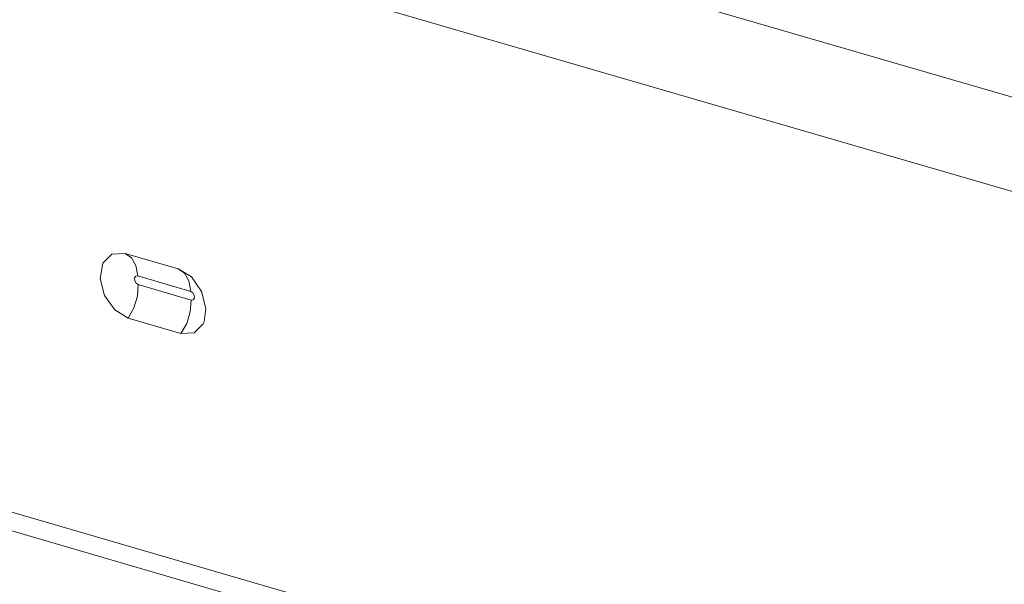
# Model space of a CAD drawing. Header units: millimetres. Extents: x 3925 to 5043, y -86 to 778.
# Tile 226 of 256: x 4859.26 to 4866.3, y 125.25 to 129.29. Entities that reach past the tile are written whole.
import ezdxf

# ---------------------------------------------------------------- set-up
doc = ezdxf.new("R2010")
doc.units = ezdxf.units.MM
doc.header["$LTSCALE"] = 46.255
doc.layers.add('H30K-REAR-CODXF_CONTINUOUS_LINE', color=7, linetype='CONTINUOUS')
doc.layers.add('H30K-TOP-COVDXF_CONTINUOUS_LINE', color=7, linetype='CONTINUOUS')

msp = doc.modelspace()

# ---------------------------------------------------------------- linework, layer by layer
at = {"layer": 'H30K-REAR-CODXF_CONTINUOUS_LINE', "color": 7, "linetype": 'Continuous', "lineweight": 0}
for p, q in [((4901.2099, 117.9214), (4818.9849, 141.8374)), ((4819.8844, 137.2052), (4900.7182, 113.6939)), ((4819.9778, 137.0438), (4900.8116, 113.5325)), ((4860.015, 127.6169), (4860.3931, 127.507)), ((4860.1059, 127.4563), (4860.4839, 127.3464)), ((4860.3931, 127.507), (4860.3981, 127.5053)), ((4860.4868, 127.2845), (4860.1087, 127.3945)), ((4860.5614, 127.3454), (4860.5926, 127.2234)), ((4860.5926, 127.2234), (4860.5794, 127.1289)), ((4860.4143, 127.0453), (4860.0363, 127.1552)), ((4860.4554, 127.1177), (4860.4143, 127.0453))]:
    msp.add_line(p, q, dxfattribs=at)
for points in [[(4860.0363, 127.1552), (4859.9408, 127.2132), (4859.8679, 127.3168), (4859.8367, 127.4388), (4859.8563, 127.5483), (4859.9211, 127.6131), (4860.015, 127.6169)], [(4860.1059, 127.4563), (4860.0924, 127.5305), (4860.0608, 127.5863), (4860.015, 127.6169)], [(4860.1087, 127.3945), (4860.0941, 127.4041), (4860.0838, 127.4223), (4860.0828, 127.4421), (4860.0916, 127.455), (4860.1059, 127.4563)], [(4860.4839, 127.3464), (4860.4704, 127.4206), (4860.4389, 127.4764), (4860.3931, 127.507)], [(4860.3981, 127.5053), (4860.4886, 127.449), (4860.5614, 127.3454)], [(4860.1087, 127.3945), (4860.1025, 127.3108), (4860.0773, 127.2277), (4860.0363, 127.1552)], [(4860.4839, 127.3464), (4860.4985, 127.3368), (4860.5088, 127.3185), (4860.5098, 127.2988), (4860.501, 127.2859), (4860.4868, 127.2845)], [(4860.4868, 127.2845), (4860.4805, 127.2008), (4860.4554, 127.1177)], [(4860.5794, 127.1289), (4860.5731, 127.1139), (4860.5082, 127.0491), (4860.4143, 127.0453)]]:
    msp.add_lwpolyline(points, dxfattribs=at)
at = {"layer": 'H30K-TOP-COVDXF_CONTINUOUS_LINE', "color": 7, "linetype": 'Continuous', "lineweight": 0}
msp.add_line((4901.1784, 118.6049), (4818.9534, 142.5209), dxfattribs=at)

doc.saveas('drawing.dxf')
